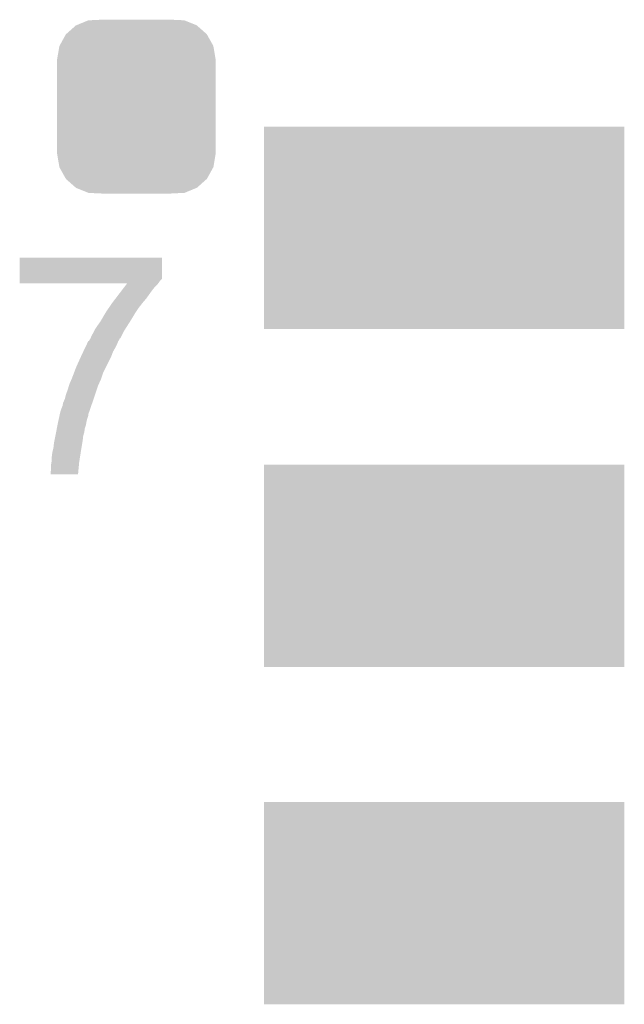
# Model space of a CAD drawing. Extents: x -1.3 to 24.2, y -3.9 to 53.5.
# Tile 36 of 43: x 2.6 to 5.3, y 37.8 to 42.2. Entities that reach past the tile are written whole.
import ezdxf

# ---------------------------------------------------------------- set-up
doc = ezdxf.new("R2010")
doc.units = 0
doc.layers.get('0').update_dxf_attribs({"linetype": 'CONTINUOUS'})
doc.layers.add('CORDELIA-I_CLICK_V100_GTO', color=12, linetype='CONTINUOUS')
doc.layers.add('CORDELIA-I_CLICK_V100_GTS', color=13, linetype='CONTINUOUS')

# ---------------------------------------------------------------- blocks, each defined once
blk = doc.blocks.new('CUSTOM_79')
for points in [[(-0.312264, 0.321732), (-0.26893, 0.360448), (0.312592, 0.321732), (0.268592, 0.360448)], [(-0.26893, 0.360448), (-0.267216, 0.361152), (0.268592, 0.360448), (0.26779, 0.361152)], [(-0.267216, 0.361152), (-0.213724, 0.383108), (0.26779, 0.361152), (0.21312, 0.383108)], [(-0.213724, 0.383108), (-0.20803, 0.383392), (0.21312, 0.383108), (0.212412, 0.383392)], [(-0.20803, 0.383392), (-0.154122, 0.38608), (0.212412, 0.383392), (0.154132, 0.38608)], [(-0.341452, 0.269636), (-0.313432, 0.320688), (0.341702, 0.269636), (0.313176, 0.320688)], [(-0.313432, 0.320688), (-0.312264, 0.321732), (0.313176, 0.320688), (0.312592, 0.321732)], [(-0.35179, 0.21082), (-0.342144, 0.268372), (0.35179, 0.21082), (0.34192, 0.268372)], [(-0.342144, 0.268372), (-0.341452, 0.269636), (0.34192, 0.268372), (0.341702, 0.269636)], [(-0.35179, 0.20955), (-0.35179, 0.21082), (0.35179, 0.20955), (0.35179, 0.21082)], [(-0.35179, -0.20955), (-0.35179, 0.20955), (0.35179, -0.20955), (0.35179, 0.20955)], [(-0.35179, -0.21082), (-0.35179, -0.20955), (0.35179, -0.21082), (0.35179, -0.20955)], [(-0.34192, -0.268358), (-0.35179, -0.21082), (0.342148, -0.268358), (0.35179, -0.21082)], [(-0.341702, -0.269636), (-0.34192, -0.268358), (0.341446, -0.269636), (0.342148, -0.268358)], [(-0.313184, -0.320676), (-0.341702, -0.269636), (0.31344, -0.320676), (0.341446, -0.269636)], [(-0.312594, -0.321732), (-0.313184, -0.320676), (0.312258, -0.321732), (0.31344, -0.320676)], [(-0.268602, -0.36044), (-0.312594, -0.321732), (0.26894, -0.36044), (0.312258, -0.321732)], [(-0.267792, -0.361154), (-0.268602, -0.36044), (0.2672, -0.361154), (0.26894, -0.36044)], [(-0.213136, -0.383104), (-0.267792, -0.361154), (0.213734, -0.383104), (0.2672, -0.361154)], [(-0.212414, -0.383394), (-0.213136, -0.383104), (0.207926, -0.383394), (0.213734, -0.383104)], [(-0.154122, -0.38608), (-0.212414, -0.383394), (0.154132, -0.38608), (0.207926, -0.383394)]]:
    blk.add_solid(points)
blk = doc.blocks.new('RECTANGLE_88')
blk.add_solid([(0.8001, 0.44958), (0.8001, -0.44958), (-0.8001, 0.44958), (-0.8001, -0.44958)])

msp = doc.modelspace()

# ---------------------------------------------------------------- linework, layer by layer
at = {"layer": 'CORDELIA-I_CLICK_V100_GTO'}
for points in [[(2.606042, 41.048934), (2.60606, 41.142898), (3.238494, 41.048934), (3.2385, 41.142898)], [(2.60606, 41.142898), (2.606062, 41.14292), (3.2385, 41.142898), (2.606062, 41.14292)], [(2.60604, 41.03878), (2.606042, 41.048934), (3.22834, 41.03878), (3.238494, 41.048934)], [(2.60604, 41.03116), (2.60604, 41.03878), (3.22326, 41.03116), (3.22834, 41.03878)], [(2.60604, 41.028642), (2.60604, 41.03116), (3.22137, 41.028642), (3.22326, 41.03116)], [(3.083516, 41.02862), (2.60604, 41.028642), (3.221354, 41.02862), (3.22137, 41.028642)], [(3.077692, 41.021), (3.083516, 41.02862), (3.215638, 41.021), (3.221354, 41.02862)], [(3.031106, 40.96004), (3.058282, 40.9956), (3.16738, 40.96004), (3.19278, 40.9956)], [(3.058282, 40.9956), (3.067986, 41.008298), (3.19278, 40.9956), (3.202938, 41.008298)], [(3.067986, 41.008298), (3.077692, 41.021), (3.202938, 41.008298), (3.215638, 41.021)], [(3.001802, 40.9194), (3.01752, 40.94226), (3.13436, 40.9194), (3.152138, 40.94226)], [(3.01752, 40.942262), (3.031106, 40.96004), (3.15214, 40.942262), (3.16738, 40.96004)], [(3.01752, 40.94226), (3.01752, 40.942262), (3.152138, 40.94226), (3.15214, 40.942262)], [(2.97165, 40.87114), (2.98659, 40.896542), (3.10388, 40.87114), (3.11912, 40.896542)], [(2.98659, 40.896542), (2.989578, 40.90162), (3.11912, 40.896542), (3.122504, 40.90162)], [(2.989578, 40.90162), (3.001802, 40.9194), (3.122504, 40.90162), (3.13436, 40.9194)], [(2.95148, 40.84066), (2.96418, 40.858438), (3.084484, 40.84066), (3.095796, 40.858438)], [(2.96418, 40.858438), (2.97165, 40.87114), (3.095796, 40.858438), (3.10388, 40.87114)], [(2.92608, 40.797482), (2.9337, 40.81018), (3.059422, 40.797482), (3.065778, 40.81018)], [(2.9337, 40.81018), (2.936238, 40.815258), (3.065778, 40.81018), (3.06832, 40.815258)], [(2.936238, 40.815258), (2.941322, 40.825422), (3.06832, 40.815258), (3.074786, 40.825422)], [(2.941322, 40.825422), (2.95148, 40.84066), (3.074786, 40.825422), (3.084484, 40.84066)], [(2.90356, 40.75684), (2.909638, 40.76954), (3.03784, 40.75684), (3.04292, 40.76954)], [(2.909638, 40.76954), (2.910854, 40.77208), (3.04292, 40.76954), (3.044612, 40.77208)], [(2.910854, 40.77208), (2.913386, 40.772094), (3.044612, 40.77208), (3.044622, 40.772094)], [(2.913386, 40.772094), (2.915918, 40.777156), (3.044622, 40.772094), (3.047998, 40.777156)], [(2.915918, 40.777156), (2.915922, 40.777162), (3.047998, 40.777156), (3.048, 40.777162)], [(2.915922, 40.777162), (2.920988, 40.784764), (3.048, 40.777162), (3.050536, 40.784764)], [(2.920988, 40.784764), (2.921, 40.78478), (3.050536, 40.784764), (3.053066, 40.78478)], [(2.921, 40.78478), (2.92608, 40.797482), (3.053066, 40.78478), (3.059422, 40.797482)], [(2.8829, 40.71366), (2.88776, 40.72382), (3.01625, 40.71366), (3.02006, 40.72382)], [(2.88776, 40.72382), (2.89627, 40.741602), (3.02006, 40.72382), (3.03022, 40.741602)], [(2.89627, 40.741602), (2.90356, 40.75684), (3.03022, 40.741602), (3.03784, 40.75684)], [(2.8575, 40.65778), (2.87828, 40.7035), (2.98958, 40.65778), (3.01244, 40.7035)], [(2.87828, 40.7035), (2.8829, 40.71366), (3.01244, 40.7035), (3.01625, 40.71366)], [(2.847822, 40.632378), (2.8575, 40.65778), (2.97688, 40.632378), (2.98958, 40.65778)], [(2.82702, 40.581582), (2.83605, 40.6019), (2.957484, 40.581582), (2.96672, 40.6019)], [(2.83605, 40.6019), (2.83718, 40.60444), (2.96672, 40.6019), (2.967566, 40.60444)], [(2.83718, 40.60444), (2.847822, 40.632378), (2.967566, 40.60444), (2.97688, 40.632378)], [(2.811782, 40.535862), (2.8194, 40.556178), (2.94132, 40.535862), (2.948092, 40.556178)], [(2.8194, 40.556178), (2.824732, 40.573958), (2.948092, 40.556178), (2.95402, 40.573958)], [(2.824732, 40.573958), (2.82702, 40.581582), (2.95402, 40.573958), (2.957484, 40.581582)], [(2.799082, 40.497762), (2.80561, 40.513), (2.928424, 40.497762), (2.9337, 40.513)], [(2.80561, 40.513), (2.8067, 40.515542), (2.9337, 40.513), (2.934546, 40.515542)], [(2.8067, 40.515542), (2.811782, 40.535862), (2.934546, 40.515542), (2.94132, 40.535862)], [(2.786382, 40.45712), (2.79146, 40.47236), (2.914358, 40.45712), (2.919632, 40.47236)], [(2.79146, 40.47236), (2.79654, 40.485062), (2.919632, 40.47236), (2.924028, 40.485062)], [(2.79654, 40.485062), (2.799082, 40.497762), (2.924028, 40.485062), (2.928424, 40.497762)], [(2.77423, 40.401238), (2.777544, 40.41648), (2.900678, 40.401238), (2.90322, 40.41648)], [(2.777544, 40.41648), (2.779754, 40.42664), (2.90322, 40.41648), (2.905762, 40.42664)], [(2.779754, 40.42664), (2.783066, 40.441878), (2.905762, 40.42664), (2.910838, 40.441878)], [(2.783066, 40.441878), (2.784172, 40.446956), (2.910838, 40.441878), (2.91084, 40.446956)], [(2.784172, 40.446956), (2.786382, 40.45712), (2.91084, 40.446956), (2.914358, 40.45712)], [(2.7686, 40.37076), (2.77137, 40.385998), (2.893422, 40.37076), (2.8956, 40.385998)], [(2.77137, 40.385998), (2.77368, 40.3987), (2.8956, 40.385998), (2.899832, 40.3987)], [(2.77368, 40.3987), (2.77423, 40.401238), (2.899832, 40.3987), (2.900678, 40.401238)], [(2.75844, 40.319958), (2.759964, 40.32758), (2.884168, 40.319958), (2.88544, 40.32758)], [(2.759964, 40.32758), (2.764534, 40.350438), (2.88544, 40.32758), (2.88798, 40.350438)], [(2.764534, 40.350438), (2.76809, 40.368218), (2.88798, 40.350438), (2.89306, 40.368218)], [(2.76809, 40.368218), (2.7686, 40.37076), (2.89306, 40.368218), (2.893422, 40.37076)], [(2.752088, 40.28186), (2.7559, 40.297102), (2.87782, 40.28186), (2.88036, 40.297102)], [(2.7559, 40.297102), (2.75844, 40.319958), (2.88036, 40.297102), (2.884168, 40.319958)], [(2.74701, 40.233602), (2.74828, 40.241222), (2.8702, 40.233602), (2.871402, 40.241222)], [(2.74828, 40.25646), (2.75082, 40.27678), (2.873808, 40.25646), (2.877016, 40.27678)], [(2.74828, 40.241222), (2.74828, 40.25646), (2.871402, 40.241222), (2.873808, 40.25646)], [(2.75082, 40.27678), (2.752088, 40.28186), (2.877016, 40.27678), (2.87782, 40.28186)], [(2.7432, 40.190422), (2.74574, 40.200582), (2.86607, 40.190422), (2.867042, 40.200582)], [(2.74574, 40.225982), (2.74701, 40.233602), (2.86947, 40.225982), (2.8702, 40.233602)], [(2.74574, 40.200582), (2.74574, 40.225982), (2.867042, 40.200582), (2.86947, 40.225982)], [(2.7432, 40.180282), (2.7432, 40.190422), (2.865102, 40.180282), (2.86607, 40.190422)], [(2.8651, 40.18026), (2.7432, 40.180282), (2.8651, 40.18026), (2.865102, 40.180282)]]:
    msp.add_solid(points, dxfattribs=at)

# ---------------------------------------------------------------- block references
at = {"layer": 'CORDELIA-I_CLICK_V100_GTS'}
for name, p in [('CUSTOM_79', (3.1242, 41.81348)), ('RECTANGLE_88', (4.49072, 41.275)), ('RECTANGLE_88', (4.49072, 39.77386)), ('RECTANGLE_88', (4.49072, 38.27526))]:
    msp.add_blockref(name, p, dxfattribs=at)

doc.saveas('drawing.dxf')
